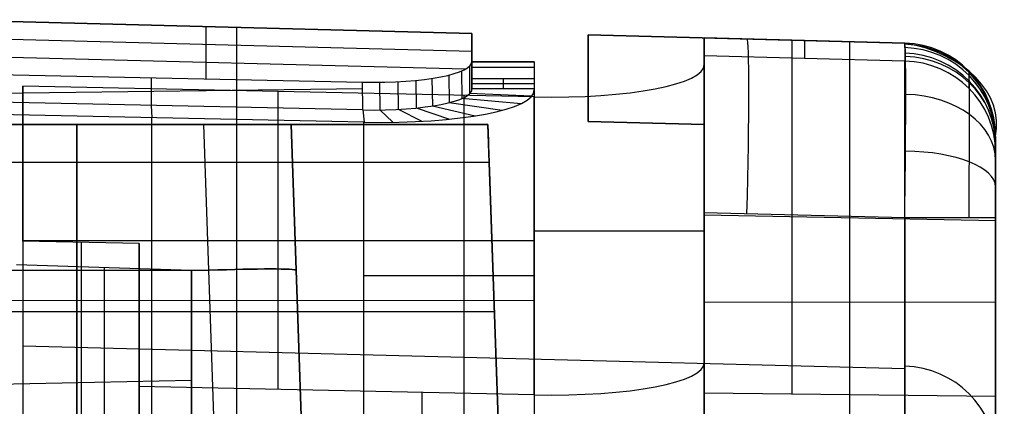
# Model space of a CAD drawing. Extents: x -8 to 8, y 0 to 107.
# Tile 256 of 256: x -0.04 to 8.4, y 104.05 to 107.36. Entities that reach past the tile are written whole.
import ezdxf

# ---------------------------------------------------------------- set-up
doc = ezdxf.new("R2010")
doc.units = 0
doc.layers.add('COUPLER', color=7, linetype='CONTINUOUS')
doc.layers.add('COUPLER_CASE', color=7, linetype='CONTINUOUS')

msp = doc.modelspace()

# ---------------------------------------------------------------- linework, layer by layer
at = {"layer": 'COUPLER', "color": 7}
for p, q in [((-0.731, 107.3634, 103.8782), (3.8359, 107.2438, 103.9937)), ((-0.731, 107.3634, 112.6255), (3.8359, 107.2438, 112.6129)), ((3.8359, 107.2438, 108.2519), (-0.731, 107.3634, 108.2519)), ((1.5524, 107.3036, 103.936), (1.5524, 107.3036, 112.6192)), ((1.8188, 102.6025, 103.7788), (1.8188, 107.2967, 103.9427)), ((3.8359, 107.0909, 114.0678), (-0.731, 107.2105, 114.0804)), ((3.8359, 107.2438, 103.9937), (3.8359, 107.0017, 103.9853)), ((3.8359, 107.2438, 112.6129), (3.8359, 107.2438, 112.612)), ((3.8359, 107.2438, 112.612), (3.8359, 107.2438, 103.9937)), ((3.8359, 107.0017, 112.6035), (3.8359, 107.2438, 112.612)), ((3.8359, 107.2438, 108.2986), (3.8359, 107.0017, 108.2986)), ((3.8359, 107.2057, 113.3421), (3.8359, 106.9627, 113.3336)), ((1.5519, 107.1507, 114.0741), (1.5519, 106.8555, 115.4633)), ((3.8359, 107.1227, 103.9895), (3.8359, 107.1227, 112.6077)), ((-0.731, 107.0568, 114.8037), (3.7775, 106.9413, 114.7791)), ((3.8359, 107.0905, 114.0697), (3.8359, 107.0909, 114.0678)), ((3.8359, 107.009, 114.4533), (3.8359, 107.0905, 114.0697)), ((3.8359, 106.8554, 114.0111), (3.8359, 107.0905, 114.0697)), ((3.8359, 107.0751, 112.6061), (3.8359, 107.0246, 114.0533)), ((3.8359, 106.8084, 114.2322), (3.8359, 107.056, 114.2322)), ((3.814, 106.9682, 114.6481), (3.8156, 106.7327, 114.5909)), ((3.8359, 107.009, 114.4533), (3.8359, 106.7738, 114.3947)), ((3.8359, 107.0017, 103.9853), (4.369, 107.0017, 103.9992)), ((3.8359, 107.0017, 103.9853), (3.8359, 107.0017, 112.6035)), ((4.369, 107.0017, 112.6035), (3.8359, 107.0017, 112.6035)), ((3.8359, 107.0017, 108.2944), (4.369, 107.0017, 108.2944)), ((3.8359, 106.956, 113.3958), (4.369, 106.956, 113.3958)), ((3.8359, 106.9322, 114.0302), (3.8359, 106.9322, 114.4342)), ((4.1024, 107.0017, 112.6035), (4.1024, 107.0017, 103.9923)), ((4.369, 107.0017, 103.9992), (4.369, 102.6582, 103.8475)), ((4.369, 107.0017, 103.9992), (4.369, 107.0017, 112.6035)), ((-0.731, 106.9039, 115.523), (2.8964, 106.8269, 115.4281)), ((1.0827, 106.8654, 115.4755), (1.0849, 106.6273, 115.4312)), ((3.492, 106.8596, 115.1993), (3.4962, 106.6228, 115.1483)), ((3.6365, 106.8884, 115.0458), (3.6402, 106.6521, 114.9923)), ((3.7463, 106.9259, 114.8555), (3.7491, 106.69, 114.8)), ((4.369, 106.8554, 114.0111), (3.8359, 106.8554, 114.0111)), ((3.8359, 106.7738, 114.3947), (3.8359, 106.8554, 114.0111)), ((4.1024, 106.8554, 114.0111), (4.1024, 106.7738, 114.3947)), ((4.369, 106.8554, 114.0111), (4.369, 106.7738, 114.3947)), ((2.897, 106.7701, 115.4175), (-0.731, 106.7225, 115.4893)), ((2.8987, 106.5887, 115.3837), (2.8964, 106.8269, 115.4281)), ((3.0412, 106.8266, 115.4115), (3.0444, 106.5887, 115.3656)), ((3.1985, 106.8318, 115.367), (3.2023, 106.5942, 115.3196)), ((3.3529, 106.843, 115.2952), (3.357, 106.6057, 115.2461)), ((3.8359, 106.8146, 114.2029), (4.369, 106.8146, 114.2029)), ((3.8359, 106.7738, 114.3947), (4.369, 106.7738, 114.3947)), ((4.369, 106.7738, 114.3947), (4.369, 106.7622, 114.4499)), ((4.369, 106.7622, 114.4499), (4.369, 103.6142, 114.4499)), ((3.7491, 106.69, 114.8), (4.258, 106.6453, 115.0161)), ((3.8156, 106.7327, 114.5909), (4.3477, 106.7096, 114.7011)), ((2.8987, 106.5887, 115.3837), (-0.731, 106.666, 115.4788)), ((1.0838, 106.6274, 115.4313), (1.0901, 106.5221, 115.997)), ((3.2023, 106.5942, 115.3196), (3.4045, 106.4913, 115.8511)), ((3.357, 106.6057, 115.2461), (3.6441, 106.5096, 115.7342)), ((3.4962, 106.6228, 115.1483), (3.8628, 106.5378, 115.5734)), ((3.6402, 106.6521, 114.9923), (4.0947, 106.5865, 115.3143)), ((2.9082, 106.4836, 115.9494), (-0.731, 106.5607, 116.0447)), ((1.0886, 103.5283, 115.9971), (1.0886, 106.5222, 115.9971)), ((2.8987, 106.5887, 115.3837), (2.9113, 106.4836, 115.9494)), ((3.0444, 106.5887, 115.3656), (3.156, 106.4828, 115.9222)), ((2.9082, 103.576, 115.9494), (2.9082, 106.4836, 115.9494)), ((2.9113, 106.4836, 115.9494), (2.9082, 106.4836, 115.9494)), ((-0.731, 104.9572, 103.7942), (4.369, 104.9526, 103.9277))]:
    msp.add_line(p, q, dxfattribs=at)
at = {"layer": 'COUPLER', "color": 171}
for p, q in [((-5.4337, 106.4634, 0.2149), (3.9717, 106.4634, 0.2149)), ((3.9717, 106.4634, 69.6102), (-5.4337, 106.4634, 69.6102)), ((-5.4337, 106.4634, 34.9125), (3.9717, 106.4634, 34.9125)), ((1.5347, 106.4634, 2.6101), (-0.6437, 106.4634, 2.6101)), ((-0.6437, 106.4634, 4.6355), (1.5347, 106.4634, 4.6355)), ((0.4455, 106.4634, 4.6355), (0.4455, 103.9634, 4.7228)), ((0.4455, 103.9634, 2.5228), (0.4455, 106.4634, 2.6101)), ((1.622, 103.9634, 4.7228), (1.5347, 106.4634, 4.6355)), ((1.622, 103.9634, 2.5228), (1.5347, 106.4634, 2.6101)), ((2.2843, 106.4634, 3.886), (2.2843, 106.4634, 3.3596)), ((2.2843, 106.4634, 3.886), (2.3716, 103.9634, 3.9733)), ((2.3716, 103.9634, 3.2723), (2.2843, 106.4634, 3.3596)), ((2.3716, 103.9634, 3.6228), (2.2843, 106.4634, 3.6228)), ((4.1276, 101.9983, 0.0589), (3.9717, 106.4634, 0.2149)), ((3.9717, 106.4634, 0.2149), (3.9717, 106.4634, 69.6102)), ((4.0974, 102.8634, 37.373), (3.9717, 106.4634, 37.373)), ((-5.445, 106.1403, 70.7002), (3.9829, 106.1403, 70.7002)), ((3.9829, 106.1403, 70.7002), (4.0725, 103.577, 74.6433)), ((-0.6874, 105.2134, 4.6792), (1.5784, 105.2134, 4.6792)), ((-0.6874, 105.2134, 2.5665), (1.5784, 105.2134, 2.5665)), ((2.3279, 105.2134, 3.316), (2.3279, 105.2134, 3.9296)), ((-5.4898, 104.8586, 72.6718), (4.0277, 104.8586, 72.6718))]:
    msp.add_line(p, q, dxfattribs=at)
at = {"layer": 'COUPLER', "color": 7, "extrusion": (0.999654, -0.026177, -0.002751)}
msp.add_arc((100.3075, 112.6153, -1.5668), 7, 0, 11.99587, dxfattribs=at)
at = {"layer": 'COUPLER', "color": 7, "extrusion": (1, -1.95863e-13, -2.05861e-14)}
msp.add_arc((100.2462, 112.6129, 3.8359), 6.9976, 359.99999, 12.00001, dxfattribs=at)
at = {"layer": 'COUPLER', "color": 7, "extrusion": (0.026177, 0.977812, 0.20784)}
for centre, radius, start, end in [((0.0037, 89.7223, 128.5231), 0.9748, 92.36842, 181.32299), ((0.0043, 89.7218, 128.2811), 0.9819, 92.88984, 181.77572)]:
    msp.add_arc(centre, radius, start, end, dxfattribs=at)
at = {"layer": 'COUPLER', "color": 7, "extrusion": (1, 0, 0)}
for centre, radius, start, end in [((100.1251, 112.6003, 3.8359), 6.8766, 0.02638, 11.8387), ((100.1322, 112.6011, 4.369), 6.8694, 0.02022, 11.84486)]:
    msp.add_arc(centre, radius, start, end, dxfattribs=at)
at = {"layer": 'COUPLER', "color": 7, "extrusion": (0.026135, 0.977955, 0.207174)}
msp.add_arc((-0.0071, 89.8576, 128.2339), 1.5084, 92.21969, 180.96605, dxfattribs=at)
at = {"layer": 'COUPLER', "color": 171, "extrusion": (-2.74534e-13, 1, 2.74534e-13)}
msp.add_arc((-1.5349, 3.3595, 106.4634), 0.7494, 179.98556, 270.01444, dxfattribs=at)
at = {"layer": 'COUPLER', "color": 171, "extrusion": (1.37267e-13, 1, 1.37267e-13)}
msp.add_arc((-1.5349, 3.8861, 106.4634), 0.7494, 89.98556, 180.01444, dxfattribs=at)
at = {"layer": 'COUPLER', "color": 171, "extrusion": (0.999391, 0.034899, 9.95885e-14)}
msp.add_arc((104.2608, 69.6101, 7.6848), 1.9991, 0.0012, 33.04426, dxfattribs=at)
at = {"layer": 'COUPLER', "color": 171, "extrusion": (-0.034878, 0.998783, -0.034878)}
msp.add_arc((-5.2484, 7.5918, 104.8671), 0.75, 90.06978, 180, dxfattribs=at)
at = {"layer": 'COUPLER', "color": 171, "extrusion": (-0.034878, 0.998783, 0.034878)}
msp.add_arc((-5.2484, -0.3506, 105.1198), 0.75, 180, 269.93022, dxfattribs=at)
at = {"layer": 'COUPLER', "color": 7, "extrusion": (0, 1, 1.42109e-14)}
msp.add_arc((-2.869, 114.4499, 105.1691), 1.5, 91.5, 180, dxfattribs=at)
at = {"layer": 'COUPLER_CASE', "color": 9}
for p, q in [((4.8318, 107.2328, 68.2199), (4.8318, 106.4895, 68.9703)), ((7.5481, 107.1617, 68.1906), (4.8318, 107.2328, 68.2199)), ((4.8318, 107.2328, 7.3493), (4.8318, 107.2328, 68.2199)), ((7.5481, 107.1617, 7.4204), (4.8318, 107.2328, 7.3493)), ((4.8318, 107.2328, 37.7846), (7.5481, 107.1617, 37.7846)), ((4.8318, 106.4895, 37.5124), (4.8318, 107.2328, 37.5124)), ((5.8272, 107.2067, 104.0259), (5.8272, 107.2067, 112.6265)), ((7.5481, 107.1617, 104.0694), (5.8272, 107.2067, 104.0259)), ((5.8272, 102.6744, 103.8676), (5.8272, 107.2067, 104.0259)), ((5.8272, 107.2067, 112.6265), (7.5481, 107.1617, 112.6218)), ((5.8272, 107.2067, 108.3262), (7.5481, 107.1617, 108.3262)), ((6.19, 107.1972, 68.2052), (6.19, 107.1972, 7.3849)), ((6.5792, 107.187, 68.201), (6.5792, 104.1499, 71.2674)), ((6.6876, 107.1842, 112.6242), (6.6876, 107.1842, 104.0477)), ((7.077, 102.7017, 103.9013), (7.077, 107.174, 104.0575)), ((7.5481, 107.1617, 68.1906), (7.5481, 107.1617, 7.4204)), ((7.5481, 107.1617, 112.6218), (7.5481, 107.1617, 104.0694)), ((7.5482, 107.1233, 113.3533), (7.5481, 107.1617, 112.6218)), ((7.5482, 107.1233, 113.3533), (7.5481, 107.0087, 114.0767)), ((5.8272, 107.0538, 114.0814), (5.8272, 106.9796, 114.4304)), ((7.5481, 107.0087, 114.0767), (5.8272, 107.0538, 114.0814)), ((5.8272, 106.9796, 114.4304), (5.8272, 104.4229, 114.4304)), ((7.5481, 101.77, 138.723), (7.5481, 107.0087, 114.0767)), ((4.8318, 106.8611, 68.5951), (4.8318, 106.8611, 6.361)), ((8.1003, 106.8831, 113.328), (8.1002, 106.9202, 112.6218)), ((8.1002, 106.7725, 114.0265), (8.1003, 106.8831, 113.328)), ((-0.0178, 105.4639, 116.0447), (-0.0178, 106.793, 116.0447)), ((4.3664, 106.7, 115.9299), (-0.0178, 106.793, 116.0447)), ((-0.0178, 106.793, 116.0447), (-0.0178, 101.9304, 138.9211)), ((2.1743, 104.1898, 115.9873), (2.1743, 106.7465, 115.9873)), ((3.7666, 106.7127, 115.9456), (3.7666, 101.8502, 138.822)), ((4.3664, 106.7, 115.9299), (4.3664, 104.1433, 115.9299)), ((4.8318, 106.4895, 68.9703), (5.8272, 106.4634, 68.9596)), ((5.8272, 106.4634, 6.0805), (4.8318, 106.4895, 6.0544)), ((4.8318, 106.4895, 6.0544), (4.8318, 106.4895, 68.9703)), ((4.8318, 106.4895, 37.5124), (5.8272, 106.4634, 37.5124)), ((5.3295, 106.4765, 68.965), (5.3295, 106.4765, 6.0674)), ((5.8272, 106.4634, 6.0805), (5.8272, 106.4634, 68.9596)), ((5.8272, 106.4634, 68.9596), (5.8272, 104.1581, 71.2871)), ((8.3272, 106.3619, 104.0619), (8.3272, 106.3619, 112.6218)), ((8.3272, 106.3619, 112.6218), (8.3272, 106.328, 113.2697)), ((8.3272, 106.3619, 7.4204), (8.3272, 106.3619, 68.969)), ((8.3272, 106.3619, 68.969), (8.3272, 104.1308, 71.2216)), ((8.3272, 102.729, 103.935), (8.3272, 106.3619, 104.0619)), ((8.3272, 106.2265, 113.9104), (8.3272, 106.328, 113.2697)), ((8.3272, 106.2265, 113.9104), (8.3272, 100.9878, 138.5567)), ((8.3272, 100.9878, 138.5567), (8.3272, 106.2265, 113.9104)), ((5.8272, 103.9634, 5.8759), (5.8272, 105.7072, 5.8759)), ((7.5481, 105.6622, 5.921), (5.8272, 105.7072, 5.8759)), ((5.8272, 105.688, 69.7425), (8.3272, 105.6415, 69.6964)), ((7.5481, 105.6622, 5.921), (7.5481, 100.3476, 5.921)), ((8.3272, 93.0294, 6.7207), (8.3272, 105.6622, 6.7207)), ((-0.0178, 105.4681, 116.0447), (4.3664, 105.4681, 115.9299)), ((-0.0178, 105.4639, 116.0447), (-0.0178, 100.9824, 137.1286)), ((0.9822, 105.4427, 116.0185), (-0.0178, 105.4639, 116.0447)), ((0.4822, 105.4533, 116.0316), (0.4822, 100.9718, 137.1155)), ((0.9822, 105.4427, 116.0185), (0.9822, 104.215, 116.0185)), ((0.9822, 100.9612, 137.1024), (0.9822, 105.4427, 116.0185)), ((5.8272, 104.9415, 103.9468), (8.3272, 104.9393, 104.0122)), ((-0.0178, 104.564, 126.5312), (7.5481, 104.3702, 126.49)), ((5.8272, 104.4229, 114.4304), (5.8272, 100.4162, 133.2807)), ((-0.0178, 104.2355, 128.0766), (-0.0178, 102.9065, 128.0766)), ((4.3664, 104.1433, 115.9299), (0.9822, 104.215, 116.0185)), ((0.9822, 104.215, 116.0185), (0.9822, 100.5992, 133.0299)), ((3.4063, 104.1636, 115.9551), (3.4063, 100.5357, 133.0232)), ((5.8272, 104.1581, 71.2871), (5.8272, 100.3538, 71.2871)), ((8.3272, 104.1308, 71.2216), (5.8272, 104.1581, 71.2871)), ((7.0772, 100.3211, 71.2543), (7.0772, 104.1445, 71.2543)), ((8.3272, 104.1308, 71.2216), (8.3272, 100.2884, 71.2216))]:
    msp.add_line(p, q, dxfattribs=at)
at = {"layer": 'COUPLER_CASE', "color": 254}
for p, q in [((1.4297, 105.211, 116.084), (-0.0703, 105.2595, 116.0447)), ((0.6795, 105.2352, 116.0644), (0.6795, 100.7402, 137.2119)), ((1.4297, 104.2681, 116.084), (1.4297, 105.211, 116.084)), ((1.4297, 105.211, 116.084), (1.4297, 100.7247, 137.19)), ((1.4297, 104.2681, 116.084), (-2.4546, 104.1857, 115.9823)), ((1.4297, 100.5772, 133.4479), (1.4297, 104.2681, 116.084))]:
    msp.add_line(p, q, dxfattribs=at)
at = {"layer": 'COUPLER_CASE', "color": 9, "extrusion": (1, 3.09538e-14, -1.77677e-14)}
msp.add_arc((105.7335, 7.3491, 4.8318), 1.4993, 300.28056, 0.00715, dxfattribs=at)
at = {"layer": 'COUPLER_CASE', "color": 9, "extrusion": (1, 1.38256e-13, 1.45313e-14)}
msp.add_arc((100.2091, 112.6265, 5.8272), 6.9976, 359.99999, 12.00001, dxfattribs=at)
at = {"layer": 'COUPLER_CASE', "color": 9, "extrusion": (0.999315, -0.026168, 0.026168)}
msp.add_arc((105.8225, 7.2939, 3.5785), 1.5, 270.03926, 360, dxfattribs=at)
at = {"layer": 'COUPLER_CASE', "color": 9, "extrusion": (0.999654, -0.026177, -0.002751)}
msp.add_arc((100.3225, 112.6344, 3.5698), 7, 0, 11.99587, dxfattribs=at)
at = {"layer": 'COUPLER_CASE', "color": 9, "extrusion": (0.999805, -0.013954, 0.013954)}
for centre, start, end in [((105.747, 7.3395, 6.1548), 315.15906, 359.83852), ((105.7527, 7.3453, 6.1548), 270.17264, 314.8521)]:
    msp.add_arc(centre, 1.5096, start, end, dxfattribs=at)
at = {"layer": 'COUPLER_CASE', "color": 9, "extrusion": (0.026177, 0.710243, 0.70347)}
msp.add_arc((-3.4162, -26.0863, 124.2784), 0.9948, 173.25288, 259.57979, dxfattribs=at)
at = {"layer": 'COUPLER_CASE', "color": 9, "extrusion": (0.999802, -0.014143, 0.014032)}
msp.add_arc((105.7578, 7.3353, 6.1351), 1.4999, 315.00651, 359.99137, dxfattribs=at)
at = {"layer": 'COUPLER_CASE', "color": 9, "extrusion": (-0.026177, -0.03489, 0.999048)}
msp.add_arc((-57.8111, 94.0498, 100.0339), 0.7995, 36.83536, 125.4079, dxfattribs=at)
at = {"layer": 'COUPLER_CASE', "color": 9}
for centre, start in [((7.5272, 106.3619, 112.6218), 360), ((7.5272, 106.3619, 7.4204), 0), ((7.5272, 106.3619, 108.3419), 0), ((7.5272, 106.3619, 38.1947), 0)]:
    msp.add_arc(centre, 0.8, start, 88.5, dxfattribs=at)
at = {"layer": 'COUPLER_CASE', "color": 9, "extrusion": (-1.415e-08, -0.052336, 0.99863)}
msp.add_arc((7.5271, 112.1188, 107.2253), 0.8, 0.00003, 88.49383, dxfattribs=at)
at = {"layer": 'COUPLER_CASE', "color": 9, "extrusion": (9.15339e-14, -0.104528, 0.994522)}
msp.add_arc((7.5272, 117.5854, 101.5349), 0.8, 360, 88.49174, dxfattribs=at)
at = {"layer": 'COUPLER_CASE', "color": 9, "extrusion": (1.415e-08, -0.156435, 0.987688)}
msp.add_arc((7.5272, 122.7467, 95.5661), 0.8, 0.00001, 88.49381, dxfattribs=at)
at = {"layer": 'COUPLER_CASE', "color": 9, "extrusion": (7.03199e-05, 0.382681, 0.923881)}
msp.add_arc((-7.5078, -95.48, 47.291), 0.7998, 180.05431, 268.0637, dxfattribs=at)
at = {"layer": 'COUPLER_CASE', "color": 9, "extrusion": (0.026177, 0.977812, 0.20784)}
for centre in [(-1.4543, 89.6983, 128.5418), (-1.5227, 90.2295, 126.0418)]:
    msp.add_arc(centre, 1.5081, 92.09623, 180.9824, dxfattribs=at)
at = {"layer": 'COUPLER_CASE', "color": 9, "extrusion": (6.95732e-13, -0.207912, 0.978148)}
msp.add_arc((7.5272, 127.5885, 89.3355), 0.8, 360, 88.5, dxfattribs=at)
at = {"layer": 'COUPLER_CASE', "color": 9, "extrusion": (0.999966, -0.005846, 0.00584)}
msp.add_arc((105.6916, 7.3877, 7.5182), 1.2741, 315.16069, 359.50448, dxfattribs=at)
at = {"layer": 'COUPLER_CASE', "color": 9, "extrusion": (0.999802, -0.014032, 0.014143)}
msp.add_arc((105.7572, 7.3345, 6.1477), 1.4999, 270.02001, 315.00486, dxfattribs=at)
at = {"layer": 'COUPLER_CASE', "color": 9, "extrusion": (7.06645e-14, 0.707107, 0.707107)}
msp.add_arc((-7.5272, -70.1672, 79.9615), 0.8, 180.00001, 267.87915, dxfattribs=at)
at = {"layer": 'COUPLER_CASE', "color": 9, "extrusion": (0.999966, -0.00584, 0.005846)}
msp.add_arc((105.6966, 7.3927, 7.5189), 1.2741, 270.49748, 314.84127, dxfattribs=at)
at = {"layer": 'COUPLER_CASE', "color": 9, "extrusion": (1, 2.67348e-14, -9.88321e-14)}
msp.add_arc((105.7073, 7.3757, 5.8272), 1.4998, 269.99751, 300.27576, dxfattribs=at)
at = {"layer": 'COUPLER_CASE', "color": 9, "extrusion": (1, -9.24273e-14, 3.8277e-14)}
msp.add_arc((105.6622, 7.4204, 8.3272), 0.6998, 315.00326, 0.00487, dxfattribs=at)
at = {"layer": 'COUPLER_CASE', "color": 9, "extrusion": (-7.03199e-05, 0.923881, 0.382681)}
msp.add_arc((-7.5354, -34.2782, 100.4584), 0.7998, 180.04291, 268.05231, dxfattribs=at)
at = {"layer": 'COUPLER_CASE', "color": 9, "extrusion": (1, -3.8277e-14, 9.24273e-14)}
msp.add_arc((105.6622, 7.4204, 8.3272), 0.6998, 269.99513, 314.99674, dxfattribs=at)
at = {"layer": 'COUPLER_CASE', "color": 9, "extrusion": (-1.28113e-30, 1, 1.66533e-16)}
msp.add_arc((-7.5272, 6.7207, 105.6622), 0.8, 180, 268.5, dxfattribs=at)
at = {"layer": 'COUPLER_CASE', "color": 9, "extrusion": (0, 1, 0)}
msp.add_arc((-4.3272, 114.4304, 105.5523), 1.5, 91.5, 180, dxfattribs=at)
at = {"layer": 'COUPLER_CASE', "color": 9, "extrusion": (0, -0.207912, 0.978148)}
msp.add_arc((7.5272, 127.5885, 101.9339), 0.8, 360, 88.5, dxfattribs=at)

doc.saveas('drawing.dxf')
